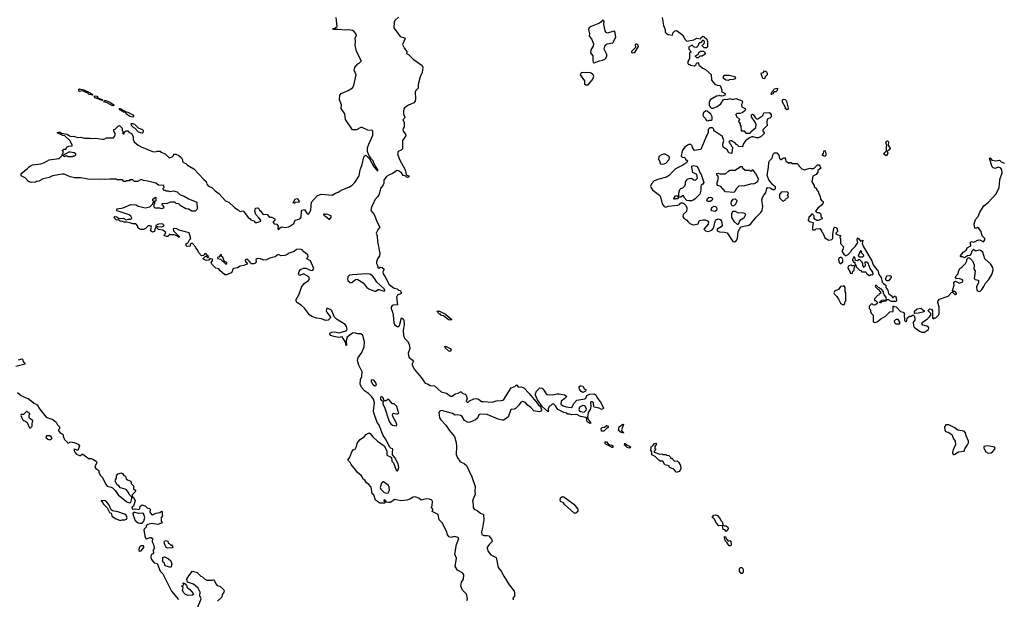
# Model space of a CAD drawing. Extents: x 2029826 to 2248070, y 228728 to 402406.
# Tile 165 of 256: x 2097644 to 2110691, y 338399 to 346085. Entities that reach past the tile are written whole.
import ezdxf

# ---------------------------------------------------------------- set-up
doc = ezdxf.new("R2010")
doc.units = 0

msp = doc.modelspace()

# ---------------------------------------------------------------- linework, layer by layer
at = {"layer": '0CON10XD'}
for points in [[(2099695, 343318), (2099678, 343312), (2099682, 343285), (2099768, 343202), (2099755, 343200), (2099728, 343218), (2099692, 343232), (2099645, 343230), (2099625, 343240), (2099620, 343225), (2099605, 343210), (2099588, 343208), (2099560, 343225), (2099562, 343238), (2099575, 343250), (2099580, 343265), (2099543, 343293), (2099484, 343304), (2099460, 343325), (2099462, 343338), (2099468, 343342), (2099525, 343338), (2099550, 343345), (2099557, 343357), (2099535, 343378), (2099485, 343372), (2099450, 343355), (2099450, 343335), (2099433, 343307), (2099430, 343275), (2099405, 343268), (2099378, 343285), (2099392, 343335), (2099387, 343347), (2099375, 343352), (2099345, 343352), (2099313, 343317), (2099285, 343302), (2099245, 343302), (2099210, 343325), (2099208, 343345), (2099185, 343380), (2099145, 343377), (2099103, 343393), (2099065, 343400), (2099028, 343398), (2099005, 343410), (2098974, 343414), (2098955, 343430), (2098925, 343427), (2098899, 343455), (2098898, 343465), (2098907, 343473), (2098931, 343471), (2098958, 343448), (2099015, 343452), (2099055, 343430), (2099085, 343440), (2099115, 343440), (2099130, 343455), (2099115, 343480), (2099095, 343498), (2098935, 343552), (2098930, 343555), (2098930, 343575), (2099015, 343589), (2099115, 343633), (2099188, 343628), (2099215, 343610), (2099235, 343608), (2099305, 343592), (2099367, 343603), (2099408, 343642), (2099410, 343655), (2099420, 343665), (2099420, 343675), (2099410, 343685), (2099410, 343705), (2099445, 343730), (2099450, 343725), (2099450, 343685), (2099432, 343668), (2099430, 343645), (2099420, 343635), (2099420, 343605), (2099435, 343590), (2099495, 343592), (2099525, 343583), (2099555, 343590), (2099560, 343605), (2099530, 343635), (2099532, 343648), (2099605, 343650), (2099612, 343658), (2099645, 343670), (2099695, 343670), (2099715, 343650), (2099748, 343648), (2099770, 343625), (2099845, 343582), (2099880, 343575), (2099925, 343550), (2099975, 343552), (2099998, 343575), (2099995, 343660), (2099875, 343709), (2099825, 343740), (2099772, 343762), (2099735, 343798), (2099685, 343810), (2099635, 343800), (2099615, 343810), (2099585, 343810), (2099575, 343820), (2099555, 343820), (2099540, 343845), (2099560, 343865), (2099556, 343886), (2099485, 343890), (2099450, 343915), (2099340, 343945), (2099285, 343954), (2099255, 343967), (2099205, 343940), (2099165, 343940), (2099145, 343960), (2099105, 343960), (2099095, 343950), (2099055, 343950), (2099045, 343940), (2099025, 343940), (2099005, 343960), (2098935, 343960), (2098925, 343970), (2098835, 343972), (2098765, 343967), (2098715, 343971), (2098625, 343964), (2098545, 343970), (2098455, 343987), (2098375, 343987), (2098315, 344001), (2098235, 344037), (2098205, 344037), (2098077, 344013), (2098035, 343992), (2097954, 343976), (2097897, 343943), (2097865, 343940), (2097855, 343932), (2097795, 343928), (2097759, 343939), (2097716, 343986), (2097664, 344015), (2097664, 344046), (2097724, 344096), (2097749, 344111), (2097775, 344140), (2097815, 344160), (2097925, 344172), (2097975, 344192), (2098033, 344227), (2098165, 344242), (2098178, 344252), (2098208, 344282), (2098210, 344305), (2098220, 344315), (2098220, 344335), (2098210, 344345), (2098210, 344355), (2098235, 344370), (2098255, 344370), (2098275, 344398), (2098295, 344408), (2098338, 344412), (2098340, 344425), (2098308, 344485), (2098243, 344543), (2098215, 344547), (2098140, 344585), (2098160, 344595), (2098175, 344594), (2098200, 344580), (2098275, 344566), (2098304, 344544), (2098325, 344538), (2098355, 344540), (2098415, 344522), (2098455, 344527), (2098504, 344514), (2098574, 344514), (2098595, 344508), (2098645, 344513), (2098745, 344499), (2098765, 344500), (2098795, 344520), (2098885, 344520), (2098900, 344535), (2098912, 344565), (2098890, 344605), (2098892, 344628), (2098908, 344632), (2098952, 344678), (2098965, 344680), (2099000, 344645), (2099000, 344615), (2099010, 344605), (2099010, 344575), (2099015, 344570), (2099028, 344572), (2099032, 344598), (2099055, 344612), (2099075, 344610), (2099090, 344595), (2099126, 344576), (2099146, 344536), (2099148, 344495), (2099162, 344465), (2099212, 344422), (2099255, 344397), (2099405, 344338), (2099445, 344333), (2099465, 344340), (2099505, 344340), (2099515, 344330), (2099570, 344305), (2099624, 344254), (2099663, 344267), (2099680, 344285), (2099685, 344300), (2099715, 344302), (2099752, 344285), (2099786, 344255), (2099802, 344225), (2099803, 344203), (2099815, 344190), (2099845, 344178), (2099867, 344157), (2099950, 344105), (2100085, 343966), (2100115, 343939), (2100126, 343906), (2100142, 343882), (2100196, 343855), (2100235, 343816), (2100285, 343780), (2100370, 343685), (2100415, 343666), (2100495, 343588), (2100538, 343565), (2100556, 343546), (2100565, 343542), (2100595, 343550), (2100608, 343545), (2100671, 343461), (2100696, 343446), (2100705, 343432), (2100745, 343418), (2100765, 343397), (2100786, 343394), (2100838, 343415), (2100838, 343425), (2100815, 343458), (2100773, 343503), (2100758, 343545), (2100770, 343585), (2100795, 343592), (2100810, 343585), (2100820, 343560), (2100840, 343545), (2100865, 343506), (2100875, 343501), (2100895, 343506), (2100922, 343502), (2100955, 343468), (2100985, 343466), (2101026, 343445), (2101026, 343424), (2101004, 343406), (2101002, 343395), (2101015, 343378), (2101052, 343372), (2101062, 343362), (2101068, 343345), (2101066, 343315), (2101075, 343298), (2101096, 343324), (2101115, 343336), (2101165, 343329), (2101205, 343336), (2101223, 343347), (2101275, 343384), (2101293, 343427), (2101354, 343446), (2101374, 343465), (2101380, 343545), (2101389, 343561), (2101416, 343566), (2101455, 343510), (2101465, 343508), (2101485, 343522), (2101502, 343565), (2101509, 343665), (2101585, 343747), (2101625, 343769), (2101645, 343773), (2101785, 343759), (2101830, 343785), (2101864, 343796), (2101905, 343825), (2102005, 343862), (2102049, 343891), (2102083, 343927), (2102141, 344015), (2102156, 344096), (2102184, 344165), (2102205, 344260), (2102215, 344281), (2102225, 344288), (2102235, 344284), (2102278, 344238), (2102335, 344134), (2102385, 344080), (2102392, 344085), (2102342, 344172), (2102326, 344215), (2102300, 344240), (2102270, 344290), (2102252, 344335), (2102254, 344385), (2102270, 344435), (2102325, 344552), (2102324, 344605), (2102315, 344614), (2102255, 344622), (2102184, 344656), (2102164, 344656), (2102105, 344624), (2102053, 344623), (2101961, 344761), (2101951, 344835), (2101904, 344905), (2101909, 344955), (2101880, 345020), (2101888, 345085), (2101905, 345106), (2101997, 345145), (2102055, 345180), (2102070, 345210), (2102104, 345355), (2102078, 345415), (2102085, 345452), (2102125, 345498), (2102143, 345507), (2102170, 345535), (2102170, 345545), (2102109, 345665), (2102088, 345745), (2102094, 345795), (2102090, 345845), (2102108, 345875), (2102108, 345885), (2102077, 345927), (2102055, 345942), (2102000, 345950), (2101955, 345946), (2101864, 345956), (2101802, 345955), (2101793, 345967), (2101815, 345968), (2101852, 345995), (2101838, 346115)], [(2102665, 346120), (2102613, 346075), (2102606, 346054), (2102601, 345975), (2102684, 345864), (2102744, 345844), (2102750, 345835), (2102718, 345755), (2102741, 345701), (2102772, 345665), (2102776, 345654), (2102770, 345635), (2102795, 345622), (2102860, 345560), (2102975, 345477), (2102984, 345455), (2102979, 345385), (2102949, 345325), (2102926, 345225), (2102925, 345175), (2102895, 345147), (2102885, 345125), (2102889, 345035), (2102883, 345005), (2102865, 344981), (2102795, 344951), (2102745, 344917), (2102735, 344902), (2102730, 344870), (2102730, 344835), (2102746, 344794), (2102742, 344778), (2102720, 344755), (2102738, 344725), (2102738, 344665), (2102720, 344625), (2102726, 344605), (2102756, 344565), (2102760, 344545), (2102717, 344485), (2102715, 344373), (2102701, 344355), (2102658, 344335), (2102652, 344308), (2102675, 344233), (2102754, 344095), (2102763, 344033), (2102773, 344023), (2102802, 344015), (2102803, 344005), (2102785, 343993), (2102770, 343995), (2102754, 344014), (2102725, 344020), (2102704, 344055), (2102665, 344080), (2102645, 344083), (2102586, 344044), (2102536, 344025), (2102505, 344005), (2102471, 343955), (2102469, 343915), (2102461, 343895), (2102425, 343847), (2102409, 343771), (2102386, 343734), (2102352, 343695), (2102330, 343645), (2102305, 343602), (2102299, 343555), (2102342, 343502), (2102381, 343401), (2102417, 343335), (2102393, 343307), (2102366, 343255), (2102379, 343219), (2102385, 343145), (2102414, 342986), (2102410, 342955), (2102386, 342915), (2102371, 342875), (2102373, 342853), (2102390, 342815), (2102390, 342795), (2102405, 342790), (2102425, 342802), (2102445, 342797), (2102472, 342775), (2102458, 342742), (2102460, 342715), (2102489, 342675), (2102540, 342575), (2102604, 342524), (2102644, 342514), (2102665, 342497), (2102685, 342492), (2102703, 342465), (2102698, 342452), (2102650, 342430), (2102637, 342405), (2102650, 342305), (2102595, 342300), (2102575, 342288), (2102566, 342275), (2102565, 342253), (2102582, 342205), (2102594, 342165), (2102602, 342065), (2102611, 342045), (2102635, 342020), (2102655, 342013), (2102675, 342029), (2102705, 342130), (2102725, 342120), (2102735, 342102), (2102738, 342045), (2102726, 341965), (2102731, 341895), (2102745, 341862), (2102783, 341823), (2102804, 341784), (2102814, 341725), (2102793, 341665), (2102794, 341634), (2102806, 341605), (2102860, 341565), (2102864, 341555), (2102843, 341525), (2102843, 341505), (2102876, 341445), (2102965, 341340), (2103016, 341266), (2103048, 341258), (2103085, 341232), (2103139, 341229), (2103230, 341150), (2103301, 341131), (2103337, 341105), (2103355, 341092), (2103375, 341092), (2103415, 341124), (2103455, 341133), (2103485, 341152), (2103495, 341150), (2103518, 341128), (2103548, 341118), (2103560, 341105), (2103574, 341056), (2103561, 341025), (2103575, 341014), (2103585, 341014), (2103605, 341030), (2103663, 341057), (2103695, 341063), (2103724, 341054), (2103765, 341023), (2103785, 341020), (2103905, 341015), (2103958, 341032), (2104026, 341034), (2104045, 341038), (2104060, 341050), (2104158, 341202), (2104207, 341223), (2104225, 341242), (2104255, 341212), (2104295, 341218), (2104323, 341203), (2104397, 341127), (2104502, 341002), (2104518, 340975), (2104539, 340959), (2104559, 340915), (2104553, 340895), (2104525, 340885), (2104455, 340900), (2104415, 340944), (2104368, 340978), (2104345, 341008), (2104305, 341024), (2104285, 341012), (2104258, 340972), (2104212, 340928), (2104195, 340920), (2104154, 340915), (2104115, 340815), (2104055, 340774), (2104035, 340774), (2103985, 340788), (2103839, 340849), (2103745, 340852), (2103730, 340845), (2103710, 340800), (2103685, 340777), (2103612, 340748), (2103585, 340745), (2103539, 340769), (2103505, 340824), (2103486, 340836), (2103445, 340847), (2103415, 340841), (2103379, 340865), (2103235, 340902), (2103209, 340895), (2103198, 340875), (2103207, 340807), (2103225, 340780), (2103289, 340709), (2103335, 340643), (2103407, 340557), (2103428, 340478), (2103433, 340425), (2103429, 340319), (2103444, 340274), (2103475, 340230), (2103495, 340216), (2103535, 340200), (2103565, 340174), (2103635, 340025), (2103680, 339895), (2103675, 339835), (2103681, 339795), (2103643, 339705), (2103654, 339655), (2103653, 339615), (2103665, 339595), (2103707, 339577), (2103752, 339542), (2103791, 339525), (2103792, 339455), (2103775, 339347), (2103762, 339295), (2103769, 339259), (2103795, 339247), (2103837, 339247), (2103861, 339241), (2103897, 339195), (2103904, 339175), (2103904, 339165), (2103868, 339132), (2103840, 339090), (2103839, 339075), (2103852, 339035), (2103889, 338989), (2103956, 338955), (2103985, 338821), (2104025, 338771), (2104057, 338707), (2104131, 338591), (2104197, 338505), (2104202, 338485), (2104199, 338441), (2104180, 338415), (2104185, 338392)], [(2105255, 345513), (2105325, 345540), (2105365, 345547), (2105398, 345562), (2105412, 345575), (2105423, 345597), (2105422, 345625), (2105388, 345695), (2105402, 345745), (2105430, 345765), (2105505, 345777), (2105542, 345855), (2105535, 345910), (2105528, 345925), (2105515, 345932), (2105435, 345908), (2105414, 345914), (2105403, 345935), (2105384, 346024), (2105389, 346059), (2105380, 346075), (2105365, 346080), (2105346, 346054), (2105325, 346037), (2105217, 345995), (2105191, 345975), (2105183, 345955), (2105193, 345903), (2105192, 345865), (2105223, 345833), (2105248, 345765), (2105241, 345735), (2105214, 345685), (2105208, 345645), (2105240, 345605), (2105239, 345539), (2105245, 345520), (2105255, 345513)], [(2106156, 346115), (2106175, 346010), (2106197, 345955), (2106198, 345918), (2106210, 345905), (2106238, 345888), (2106295, 345880), (2106304, 345916), (2106325, 345938), (2106345, 345942), (2106425, 345883), (2106461, 345821), (2106485, 345802), (2106575, 345818), (2106615, 345840), (2106665, 345830), (2106672, 345848), (2106695, 345868), (2106715, 345858), (2106748, 345825), (2106760, 345795), (2106760, 345725), (2106745, 345710), (2106715, 345710), (2106690, 345735), (2106692, 345748), (2106715, 345770), (2106720, 345785), (2106720, 345795), (2106705, 345808), (2106693, 345807), (2106665, 345780), (2106655, 345780), (2106643, 345767), (2106630, 345735), (2106612, 345718), (2106582, 345722), (2106555, 345748), (2106510, 345725), (2106510, 345695), (2106530, 345675), (2106532, 345662), (2106540, 345655), (2106520, 345645), (2106520, 345565), (2106500, 345545), (2106500, 345525), (2106492, 345515), (2106505, 345490), (2106525, 345490), (2106533, 345483), (2106587, 345473), (2106608, 345492), (2106612, 345508), (2106628, 345518), (2106640, 345505), (2106642, 345482), (2106695, 345440), (2106733, 345423), (2106806, 345356), (2106812, 345285), (2106832, 345255), (2106855, 345232), (2106885, 345217), (2106925, 345213), (2106946, 345155), (2106943, 345133), (2106992, 345105), (2106987, 345083), (2106967, 345073), (2106945, 345070), (2106915, 345080), (2106907, 345073), (2106875, 345070), (2106795, 345022), (2106778, 344985), (2106778, 344948), (2106791, 344931), (2106813, 344913), (2106835, 344912), (2106887, 344933), (2106935, 344970), (2106967, 345023), (2106978, 345032), (2107025, 345028), (2107055, 345038), (2107095, 345028), (2107135, 345040), (2107218, 345008), (2107220, 344985), (2107208, 344962), (2107208, 344938), (2107220, 344925), (2107259, 344909), (2107262, 344895), (2107253, 344877), (2107215, 344850), (2107185, 344840), (2107145, 344840), (2107130, 344825), (2107138, 344818), (2107142, 344802), (2107180, 344765), (2107170, 344735), (2107178, 344728), (2107190, 344705), (2107190, 344685), (2107200, 344675), (2107202, 344612), (2107245, 344610), (2107265, 344580), (2107325, 344580), (2107334, 344596), (2107400, 344655), (2107402, 344695), (2107388, 344728), (2107342, 344795), (2107340, 344825), (2107355, 344832), (2107365, 344828), (2107395, 344782), (2107405, 344772), (2107425, 344768), (2107490, 344815), (2107505, 344850), (2107575, 344852), (2107590, 344845), (2107600, 344825), (2107600, 344795), (2107585, 344780), (2107550, 344765), (2107542, 344725), (2107548, 344682), (2107490, 344625), (2107490, 344605), (2107510, 344595), (2107510, 344575), (2107468, 344535), (2107435, 344520), (2107405, 344518), (2107365, 344532), (2107345, 344532), (2107313, 344517), (2107263, 344477), (2107230, 344435), (2107227, 344413), (2107215, 344400), (2107172, 344402), (2107145, 344430), (2107132, 344432), (2107130, 344445), (2107118, 344458), (2107102, 344462), (2107075, 344480), (2107055, 344480), (2107040, 344465), (2107048, 344458), (2107052, 344442), (2107068, 344428), (2107072, 344412), (2107090, 344395), (2107080, 344315), (2107075, 344310), (2107041, 344321), (2107017, 344357), (2106966, 344396), (2106960, 344435), (2106974, 344485), (2106958, 344535), (2106850, 344605), (2106843, 344613), (2106840, 344635), (2106825, 344650), (2106788, 344652), (2106765, 344630), (2106767, 344585), (2106743, 344545), (2106668, 344362), (2106585, 344350), (2106559, 344389), (2106555, 344410), (2106535, 344428), (2106512, 344428), (2106495, 344420), (2106455, 344388), (2106423, 344345), (2106408, 344275), (2106424, 344264), (2106456, 344256), (2106467, 344237), (2106492, 344215), (2106485, 344192), (2106432, 344155), (2106333, 344105), (2106292, 344068), (2106256, 344024), (2106215, 343996), (2106115, 343972), (2106053, 343947), (2106015, 343910), (2106004, 343875), (2106010, 343855), (2106029, 343829), (2106126, 343755), (2106136, 343735), (2106157, 343645), (2106185, 343607), (2106205, 343597), (2106235, 343610), (2106365, 343624), (2106385, 343633), (2106405, 343658), (2106425, 343658), (2106445, 343648), (2106466, 343626), (2106484, 343594), (2106486, 343575), (2106478, 343542), (2106435, 343500), (2106433, 343475), (2106443, 343455), (2106485, 343428), (2106497, 343407), (2106525, 343382), (2106555, 343368), (2106575, 343363), (2106632, 343378), (2106640, 343385), (2106642, 343408), (2106655, 343420), (2106697, 343433), (2106725, 343433), (2106759, 343419), (2106769, 343399), (2106768, 343375), (2106710, 343305), (2106730, 343285), (2106765, 343274), (2106814, 343296), (2106833, 343317), (2106842, 343335), (2106853, 343395), (2106870, 343430), (2106897, 343443), (2106925, 343436), (2106945, 343412), (2106953, 343357), (2106940, 343340), (2106884, 343306), (2106888, 343285), (2106915, 343270), (2106985, 343268), (2107017, 343257), (2107094, 343144), (2107115, 343141), (2107136, 343154), (2107156, 343184), (2107164, 343276), (2107200, 343340), (2107305, 343362), (2107327, 343373), (2107402, 343468), (2107464, 343526), (2107481, 343555), (2107492, 343608), (2107476, 343695), (2107485, 343728), (2107504, 343756), (2107531, 343789), (2107544, 343846), (2107555, 343860), (2107587, 343857), (2107625, 343832), (2107647, 343833), (2107660, 343845), (2107660, 343865), (2107624, 343894), (2107572, 343962), (2107550, 344025), (2107567, 344127), (2107570, 344195), (2107580, 344215), (2107615, 344250), (2107628, 344302), (2107645, 344320), (2107675, 344320), (2107705, 344290), (2107713, 344243), (2107725, 344230), (2107735, 344230), (2107750, 344245), (2107777, 344257), (2107792, 344235), (2107795, 344210), (2107805, 344200), (2107815, 344200), (2107835, 344180), (2107845, 344190), (2107865, 344190), (2107875, 344180), (2107945, 344180), (2107970, 344155), (2107970, 344145), (2108010, 344105), (2108045, 344092), (2108115, 344118), (2108125, 344112), (2108167, 344113), (2108215, 344160), (2108238, 344158), (2108248, 344148), (2108260, 344115), (2108220, 344085), (2108218, 344065), (2108196, 344034), (2108152, 344008), (2108140, 343935), (2108170, 343885), (2108172, 343872), (2108200, 343845), (2108200, 343835), (2108227, 343797), (2108228, 343785), (2108250, 343745), (2108253, 343703), (2108272, 343682), (2108290, 343675), (2108290, 343655), (2108268, 343625), (2108218, 343585), (2108190, 343545), (2108208, 343528), (2108237, 343527), (2108258, 343508), (2108260, 343475), (2108277, 343457), (2108278, 343445), (2108225, 343420), (2108205, 343420), (2108172, 343442), (2108170, 343485), (2108145, 343510), (2108134, 343506), (2108119, 343481), (2108100, 343465), (2108100, 343445), (2108090, 343435), (2108090, 343425), (2108105, 343410), (2108160, 343395), (2108150, 343335), (2108150, 343305), (2108155, 343300), (2108185, 343300), (2108198, 343312), (2108247, 343317), (2108270, 343285), (2108270, 343275), (2108285, 343260), (2108314, 343194), (2108365, 343160), (2108405, 343170), (2108420, 343185), (2108418, 343235), (2108431, 343319), (2108445, 343332), (2108465, 343330), (2108476, 343306), (2108480, 343275), (2108458, 343255), (2108458, 343245), (2108485, 343230), (2108520, 343225), (2108518, 343212), (2108510, 343205), (2108512, 343192), (2108520, 343185), (2108520, 343115), (2108558, 343075), (2108552, 343038), (2108542, 343025), (2108542, 343005), (2108564, 342974), (2108585, 342958), (2108595, 342956), (2108621, 342969), (2108662, 343015), (2108673, 343037), (2108720, 343080), (2108732, 343105), (2108752, 343125), (2108743, 343167), (2108745, 343190), (2108765, 343178), (2108785, 343148), (2108815, 343160), (2108809, 343115), (2108824, 343074), (2108937, 342887), (2108952, 342835), (2108995, 342777), (2109013, 342763), (2109027, 342707), (2109060, 342665), (2109071, 342605), (2109088, 342585), (2109120, 342565)], [(2105765, 345646), (2105795, 345651), (2105842, 345728), (2105838, 345745), (2105815, 345760), (2105800, 345755), (2105802, 345715), (2105751, 345665), (2105750, 345655), (2105765, 345646)], [(2106635, 345580), (2106615, 345580), (2106600, 345595), (2106600, 345605), (2106638, 345632), (2106642, 345648), (2106665, 345668), (2106705, 345668), (2106720, 345660), (2106728, 345635), (2106713, 345617), (2106685, 345600), (2106655, 345600), (2106635, 345580)], [(2105145, 345220), (2105175, 345223), (2105239, 345295), (2105251, 345335), (2105245, 345352), (2105215, 345377), (2105195, 345384), (2105135, 345380), (2105104, 345386), (2105082, 345378), (2105072, 345355), (2105127, 345275), (2105130, 345235), (2105145, 345220)], [(2107035, 345280), (2107005, 345282), (2106970, 345305), (2106968, 345332), (2106985, 345350), (2107045, 345350), (2107115, 345330), (2107130, 345315), (2107118, 345302), (2107097, 345293), (2107045, 345288), (2107035, 345280)], [(2107515, 345300), (2107490, 345305), (2107471, 345365), (2107475, 345378), (2107498, 345385), (2107515, 345407), (2107540, 345395), (2107550, 345375), (2107548, 345355), (2107523, 345325), (2107515, 345300)], [(2098615, 345082), (2098564, 345094), (2098545, 345109), (2098475, 345140), (2098433, 345133), (2098428, 345162), (2098435, 345170), (2098495, 345154), (2098578, 345115), (2098608, 345095), (2098615, 345082)], [(2107605, 345090), (2107600, 345105), (2107608, 345112), (2107610, 345125), (2107628, 345142), (2107635, 345160), (2107643, 345167), (2107687, 345177), (2107683, 345147), (2107665, 345130), (2107642, 345128), (2107632, 345118), (2107628, 345102), (2107612, 345098), (2107605, 345090)], [(2098735, 345012), (2098645, 345050), (2098632, 345068), (2098645, 345073), (2098665, 345069), (2098680, 345050), (2098732, 345025), (2098740, 345015), (2098735, 345012)], [(2098885, 344944), (2098865, 344946), (2098805, 344983), (2098770, 344990), (2098758, 345005), (2098767, 345013), (2098785, 345012), (2098847, 344985), (2098890, 344955), (2098890, 344945), (2098885, 344944)], [(2107815, 344890), (2107793, 344903), (2107792, 344922), (2107753, 344993), (2107750, 345015), (2107765, 345030), (2107790, 345025), (2107805, 345000), (2107827, 344913), (2107825, 344900), (2107815, 344890)], [(2099145, 344794), (2099102, 344802), (2099057, 344837), (2099047, 344857), (2099019, 344859), (2098980, 344885), (2098964, 344906), (2098975, 344908), (2099053, 344863), (2099075, 344859), (2099144, 344825), (2099158, 344805), (2099145, 344794)], [(2106765, 344742), (2106785, 344752), (2106807, 344753), (2106818, 344762), (2106818, 344795), (2106803, 344833), (2106755, 344870), (2106735, 344878), (2106705, 344850), (2106698, 344818), (2106702, 344805), (2106729, 344779), (2106745, 344750), (2106765, 344742)], [(2099265, 344580), (2099243, 344583), (2099220, 344595), (2099168, 344648), (2099155, 344650), (2099125, 344680), (2099122, 344708), (2099145, 344708), (2099165, 344698), (2099212, 344652), (2099268, 344628), (2099280, 344615), (2099280, 344595), (2099265, 344580)], [(2109125, 344280), (2109090, 344305), (2109130, 344345), (2109128, 344395), (2109132, 344415), (2109120, 344455), (2109128, 344475), (2109145, 344480), (2109154, 344464), (2109153, 344423), (2109180, 344375), (2109175, 344362), (2109150, 344350), (2109140, 344335), (2109147, 344315), (2109135, 344282), (2109125, 344280)], [(2098235, 344270), (2098245, 344280), (2098275, 344280), (2098285, 344272), (2098345, 344272), (2098355, 344280), (2098375, 344280), (2098388, 344292), (2098390, 344305), (2098365, 344320), (2098315, 344330), (2098295, 344330), (2098248, 344302), (2098232, 344298), (2098220, 344285), (2098235, 344270)], [(2106155, 344167), (2106185, 344173), (2106205, 344182), (2106249, 344231), (2106254, 344254), (2106248, 344268), (2106228, 344285), (2106195, 344300), (2106175, 344301), (2106132, 344285), (2106112, 344265), (2106107, 344235), (2106128, 344205), (2106128, 344185), (2106134, 344174), (2106155, 344167)], [(2108315, 344270), (2108280, 344285), (2108280, 344295), (2108297, 344313), (2108305, 344350), (2108317, 344347), (2108320, 344325), (2108328, 344315), (2108328, 344295), (2108315, 344270)], [(2109120, 342565), (2109122, 342535), (2109147, 342497), (2109157, 342455), (2109165, 342443), (2109200, 342425), (2109205, 342400), (2109218, 342402), (2109235, 342420), (2109248, 342418), (2109258, 342395), (2109260, 342355), (2109255, 342350), (2109195, 342350), (2109155, 342368), (2109130, 342370), (2109115, 342352), (2109068, 342342), (2109055, 342330), (2109042, 342332), (2109040, 342345), (2109058, 342352), (2109070, 342365), (2109130, 342370), (2109127, 342405), (2109100, 342435), (2109088, 342458), (2109088, 342475), (2109065, 342510), (2109022, 342532), (2108998, 342558), (2108982, 342558), (2108980, 342545), (2109015, 342510), (2109028, 342508), (2109032, 342492), (2109048, 342478), (2109050, 342455), (2109032, 342448), (2109028, 342432), (2109012, 342428), (2108970, 342385), (2108972, 342362), (2108985, 342360), (2109010, 342335), (2109008, 342322), (2108985, 342302), (2108965, 342300), (2108952, 342302), (2108935, 342320), (2108900, 342285), (2108900, 342255), (2108917, 342237), (2108918, 342215), (2108928, 342195), (2108952, 342165), (2108955, 342080), (2108975, 342068), (2109005, 342078), (2109054, 342116), (2109116, 342154), (2109175, 342212), (2109220, 342215), (2109220, 342285), (2109225, 342290), (2109232, 342282), (2109258, 342278), (2109317, 342217), (2109350, 342205), (2109370, 342185), (2109362, 342165), (2109362, 342145), (2109370, 342135), (2109368, 342105), (2109372, 342092), (2109385, 342080), (2109397, 342093), (2109402, 342128), (2109435, 342152), (2109455, 342152), (2109485, 342170), (2109497, 342157), (2109506, 342126), (2109505, 342100), (2109482, 342075), (2109487, 342027), (2109497, 342007), (2109565, 341954), (2109600, 341940), (2109635, 341942), (2109686, 341975), (2109692, 341995), (2109685, 342008), (2109665, 342021), (2109613, 342033), (2109597, 342055), (2109607, 342075), (2109668, 342115), (2109700, 342145), (2109720, 342175), (2109718, 342188), (2109682, 342222), (2109682, 342228), (2109705, 342250), (2109726, 342246), (2109740, 342225), (2109740, 342125), (2109755, 342120), (2109765, 342130), (2109785, 342133), (2109818, 342165), (2109829, 342185), (2109826, 342276), (2109811, 342335), (2109814, 342356), (2109830, 342380), (2109945, 342420), (2109995, 342470), (2110008, 342468), (2110030, 342445), (2110045, 342442), (2110055, 342450), (2110058, 342455), (2110045, 342478), (2110035, 342482), (2110015, 342480), (2110003, 342493), (2110028, 342565), (2110024, 342596), (2110031, 342609), (2110045, 342618), (2110095, 342592), (2110142, 342608), (2110143, 342625), (2110131, 342641), (2110085, 342653), (2110055, 342648), (2110044, 342665), (2110052, 342688), (2110080, 342715), (2110083, 342745), (2110101, 342785), (2110126, 342804), (2110176, 342854), (2110192, 342885), (2110192, 342908), (2110213, 342927), (2110230, 342925), (2110267, 342885), (2110290, 342835), (2110288, 342778), (2110303, 342753), (2110302, 342715), (2110290, 342655), (2110305, 342640), (2110327, 342637), (2110350, 342625), (2110348, 342595), (2110323, 342545), (2110328, 342495), (2110345, 342484), (2110365, 342481), (2110395, 342509), (2110421, 342545), (2110440, 342590), (2110485, 342641), (2110526, 342704), (2110545, 342765), (2110540, 342800), (2110508, 342848), (2110434, 342915), (2110405, 343002), (2110375, 343023), (2110355, 343030), (2110307, 343017), (2110284, 343036), (2110259, 343015), (2110252, 342985), (2110235, 342960), (2110205, 342953), (2110165, 342928), (2110135, 342942), (2110115, 342940), (2110108, 342945), (2110108, 342955), (2110145, 343002), (2110185, 343030), (2110200, 343060), (2110248, 343085), (2110249, 343099), (2110240, 343125), (2110258, 343142), (2110285, 343136), (2110303, 343143), (2110335, 343160), (2110365, 343166), (2110415, 343141), (2110434, 343165), (2110433, 343185), (2110398, 343218), (2110384, 343275), (2110355, 343316), (2110335, 343330), (2110310, 343315), (2110299, 343319), (2110290, 343375), (2110309, 343435), (2110346, 343474), (2110365, 343532), (2110421, 343615), (2110478, 343662), (2110584, 343775), (2110621, 343859), (2110629, 343905), (2110631, 343965), (2110663, 344053), (2110656, 344096), (2110645, 344118), (2110615, 344128), (2110565, 344110), (2110558, 344118), (2110542, 344122), (2110530, 344135), (2110494, 344246), (2110505, 344252), (2110524, 344224), (2110535, 344220), (2110575, 344214), (2110625, 344223), (2110648, 344198), (2110694, 344184)], [(2106515, 343681), (2106485, 343688), (2106450, 343725), (2106445, 343750), (2106425, 343750), (2106405, 343730), (2106385, 343730), (2106370, 343740), (2106370, 343715), (2106362, 343708), (2106335, 343710), (2106315, 343700), (2106310, 343715), (2106335, 343748), (2106355, 343750), (2106370, 343740), (2106380, 343755), (2106378, 343785), (2106390, 343835), (2106403, 343847), (2106430, 343855), (2106458, 343882), (2106468, 343905), (2106468, 343935), (2106495, 343968), (2106515, 343980), (2106545, 343982), (2106575, 343962), (2106595, 343958), (2106605, 343960), (2106627, 343983), (2106615, 344030), (2106565, 344060), (2106557, 344075), (2106552, 344135), (2106560, 344145), (2106575, 344150), (2106611, 344141), (2106632, 344115), (2106659, 344049), (2106675, 344030), (2106708, 343925), (2106696, 343904), (2106675, 343890), (2106668, 343875), (2106670, 343825), (2106655, 343772), (2106595, 343709), (2106575, 343694), (2106545, 343684), (2106515, 343681)], [(2107105, 343793), (2106995, 343801), (2106935, 343872), (2106895, 343887), (2106888, 343898), (2106886, 343924), (2106904, 343985), (2106894, 344014), (2106882, 344025), (2106880, 344045), (2106895, 344048), (2106925, 344040), (2106995, 344042), (2107035, 344078), (2107055, 344088), (2107125, 344090), (2107195, 344140), (2107218, 344138), (2107222, 344122), (2107255, 344090), (2107315, 344090), (2107325, 344080), (2107345, 344080), (2107352, 344098), (2107358, 344098), (2107362, 344082), (2107392, 344045), (2107420, 343995), (2107428, 343968), (2107420, 343935), (2107392, 343915), (2107365, 343906), (2107345, 343907), (2107248, 343882), (2107175, 343877), (2107142, 343848), (2107120, 343805), (2107105, 343793)], [(2107765, 343680), (2107772, 343688), (2107788, 343692), (2107792, 343708), (2107808, 343712), (2107830, 343735), (2107828, 343748), (2107820, 343755), (2107830, 343785), (2107815, 343800), (2107735, 343798), (2107710, 343765), (2107713, 343723), (2107752, 343682), (2107765, 343680)], [(2101275, 343650), (2101270, 343655), (2101293, 343705), (2101315, 343713), (2101325, 343709), (2101346, 343675), (2101347, 343663), (2101295, 343660), (2101285, 343652), (2101275, 343650)], [(2106795, 343673), (2106765, 343673), (2106750, 343685), (2106760, 343715), (2106774, 343726), (2106795, 343730), (2106812, 343725), (2106822, 343715), (2106823, 343705), (2106815, 343688), (2106795, 343673)], [(2107095, 343612), (2107085, 343618), (2107073, 343643), (2107076, 343675), (2107096, 343704), (2107125, 343710), (2107146, 343686), (2107144, 343665), (2107125, 343631), (2107095, 343612)], [(2106855, 343540), (2106815, 343552), (2106808, 343565), (2106817, 343593), (2106845, 343612), (2106865, 343608), (2106877, 343595), (2106882, 343575), (2106876, 343554), (2106855, 343540)], [(2107165, 343370), (2107155, 343370), (2107115, 343406), (2107082, 343462), (2107081, 343515), (2107095, 343548), (2107124, 343544), (2107155, 343526), (2107235, 343524), (2107253, 343513), (2107262, 343495), (2107238, 343452), (2107187, 343423), (2107165, 343370)], [(2101755, 343440), (2101772, 343465), (2101770, 343485), (2101715, 343507), (2101695, 343500), (2101685, 343508), (2101670, 343505), (2101672, 343492), (2101682, 343482), (2101695, 343480), (2101745, 343440), (2101755, 343440)], [(2103571, 338385), (2103576, 338405), (2103564, 338465), (2103510, 338520), (2103491, 338575), (2103499, 338625), (2103524, 338665), (2103530, 338725), (2103514, 338744), (2103444, 338784), (2103416, 338836), (2103434, 338944), (2103408, 338998), (2103431, 339125), (2103464, 339205), (2103455, 339219), (2103405, 339233), (2103355, 339218), (2103335, 339228), (2103313, 339255), (2103302, 339295), (2103244, 339414), (2103203, 339455), (2103189, 339525), (2103108, 339565), (2103120, 339585), (2103120, 339595), (2103105, 339602), (2103101, 339615), (2103111, 339645), (2103112, 339695), (2103103, 339713), (2103075, 339729), (2103035, 339731), (2102965, 339714), (2102935, 339740), (2102885, 339757), (2102858, 339752), (2102815, 339725), (2102772, 339712), (2102695, 339706), (2102615, 339722), (2102555, 339684), (2102535, 339683), (2102508, 339688), (2102488, 339715), (2102475, 339720), (2102470, 339705), (2102490, 339685), (2102480, 339675), (2102416, 339676), (2102398, 339685), (2102360, 339715), (2102338, 339785), (2102316, 339796), (2102303, 339885), (2102271, 339921), (2102239, 339945), (2102219, 339979), (2102195, 339994), (2102183, 340023), (2102170, 340040), (2102115, 340084), (2102100, 340110), (2102036, 340185), (2102022, 340212), (2101995, 340240), (2101995, 340252), (2102018, 340282), (2102045, 340356), (2102065, 340379), (2102088, 340392), (2102109, 340425), (2102116, 340464), (2102128, 340485), (2102155, 340518), (2102211, 340559), (2102235, 340586), (2102265, 340602), (2102285, 340602), (2102325, 340552), (2102384, 340494), (2102472, 340432), (2102508, 340368), (2102508, 340315), (2102516, 340306), (2102559, 340289), (2102569, 340279), (2102575, 340230), (2102597, 340207), (2102633, 340113), (2102645, 340100), (2102660, 340115), (2102670, 340145), (2102660, 340195), (2102615, 340278), (2102584, 340314), (2102582, 340348), (2102590, 340385), (2102586, 340395), (2102562, 340402), (2102547, 340415), (2102492, 340525), (2102461, 340571), (2102402, 340715), (2102382, 340745), (2102335, 340870), (2102332, 340895), (2102345, 341005), (2102332, 341052), (2102312, 341082), (2102267, 341127), (2102214, 341164), (2102176, 341205), (2102157, 341253), (2102161, 341315), (2102178, 341355), (2102180, 341415), (2102136, 341505), (2102119, 341565), (2102131, 341605), (2102178, 341672), (2102209, 341745), (2102212, 341815), (2102189, 341895), (2102165, 341918), (2102125, 341917), (2102075, 341933), (2102055, 341926), (2101982, 341875), (2101970, 341825), (2101976, 341765), (2101970, 341765), (2101964, 341786), (2101960, 341810), (2101915, 341878), (2101875, 341871), (2101805, 341886), (2101765, 341898), (2101753, 341913), (2101755, 341927), (2101779, 341941), (2101815, 341945), (2101876, 341934), (2101965, 341957), (2101979, 341965), (2101985, 341980), (2101975, 342016), (2101955, 342042), (2101841, 342115), (2101815, 342142), (2101776, 342235), (2101725, 342256), (2101716, 342254), (2101710, 342240), (2101706, 342225), (2101712, 342205), (2101761, 342141), (2101756, 342125), (2101731, 342099), (2101695, 342095), (2101645, 342116), (2101575, 342125), (2101515, 342149), (2101485, 342171), (2101420, 342260), (2101375, 342298), (2101316, 342335), (2101308, 342355), (2101309, 342375), (2101346, 342444), (2101380, 342540), (2101414, 342586), (2101473, 342625), (2101486, 342646), (2101477, 342675), (2101406, 342716), (2101357, 342693), (2101347, 342697), (2101339, 342715), (2101346, 342745), (2101366, 342774), (2101405, 342789), (2101435, 342788), (2101505, 342758), (2101527, 342765), (2101543, 342785), (2101496, 342885), (2101450, 342915), (2101467, 342945), (2101463, 342965), (2101408, 343008), (2101385, 343034), (2101365, 343040), (2101313, 343037), (2101281, 343009), (2101215, 342990), (2101177, 342963), (2101155, 342958), (2101105, 342952), (2101075, 342970), (2101055, 342963), (2101028, 342942), (2100957, 342923), (2100915, 342899), (2100875, 342896), (2100826, 342916), (2100785, 342913), (2100774, 342905), (2100777, 342875), (2100764, 342856), (2100745, 342847), (2100715, 342848), (2100703, 342855), (2100695, 342875), (2100678, 342888), (2100668, 342908), (2100645, 342903), (2100632, 342895), (2100633, 342887), (2100642, 342872), (2100662, 342855), (2100652, 342845), (2100613, 342827), (2100565, 342818), (2100528, 342795), (2100480, 342785), (2100470, 342775), (2100460, 342745), (2100445, 342730), (2100385, 342702), (2100362, 342702), (2100297, 342757), (2100285, 342780), (2100245, 342788), (2100191, 342841), (2100182, 342865), (2100200, 342885), (2100200, 342910), (2100172, 342912), (2100165, 342920), (2100150, 342895), (2100115, 342890), (2100070, 342915), (2100100, 342945), (2100115, 342950), (2100135, 342930), (2100148, 342932), (2100148, 342945), (2100127, 342957), (2100115, 342982), (2100092, 342978), (2100085, 342960), (2100052, 342952), (2100020, 342995), (2100002, 343035), (2099978, 343058), (2099973, 343075), (2099935, 343117), (2099921, 343119), (2099902, 343108), (2099905, 343082), (2099865, 343078), (2099850, 343085), (2099852, 343118), (2099868, 343122), (2099878, 343132), (2099898, 343175), (2099910, 343185), (2099888, 343258), (2099756, 343296), (2099725, 343313), (2099695, 343318)], [(2108775, 342940), (2108815, 342942), (2108828, 342952), (2108827, 342965), (2108800, 342995), (2108800, 343015), (2108785, 343020), (2108753, 342953), (2108775, 342940)], [(2100375, 342843), (2100389, 342851), (2100387, 342865), (2100352, 342882), (2100338, 342938), (2100320, 342945), (2100318, 342968), (2100305, 342968), (2100288, 342942), (2100265, 342930), (2100265, 342920), (2100305, 342908), (2100375, 342843)], [(2108525, 342854), (2108550, 342875), (2108551, 342901), (2108545, 342920), (2108535, 342930), (2108515, 342932), (2108504, 342926), (2108494, 342904), (2108503, 342865), (2108514, 342854), (2108525, 342854)], [(2108905, 342692), (2108925, 342708), (2108945, 342700), (2108952, 342715), (2108947, 342735), (2108914, 342784), (2108886, 342856), (2108865, 342870), (2108842, 342868), (2108847, 342825), (2108835, 342800), (2108818, 342825), (2108818, 342858), (2108803, 342873), (2108775, 342900), (2108765, 342900), (2108745, 342887), (2108720, 342890), (2108710, 342935), (2108695, 342940), (2108680, 342905), (2108681, 342891), (2108695, 342870), (2108708, 342868), (2108710, 342845), (2108718, 342838), (2108730, 342805), (2108772, 342762), (2108788, 342758), (2108805, 342740), (2108855, 342740), (2108870, 342715), (2108905, 342692)], [(2108675, 342720), (2108682, 342748), (2108700, 342765), (2108700, 342795), (2108708, 342802), (2108710, 342815), (2108705, 342820), (2108675, 342820), (2108668, 342828), (2108655, 342830), (2108620, 342815), (2108618, 342788), (2108648, 342738), (2108650, 342725), (2108675, 342720)], [(2102475, 342483), (2102482, 342495), (2102475, 342518), (2102375, 342606), (2102350, 342650), (2102318, 342688), (2102285, 342711), (2102235, 342714), (2102055, 342702), (2102015, 342695), (2101992, 342675), (2101986, 342646), (2101990, 342625), (2102025, 342599), (2102045, 342599), (2102092, 342638), (2102115, 342642), (2102196, 342596), (2102245, 342534), (2102270, 342515), (2102345, 342487), (2102365, 342486), (2102390, 342505), (2102405, 342508), (2102475, 342483)], [(2109155, 342620), (2109132, 342622), (2109120, 342635), (2109120, 342655), (2109135, 342690), (2109175, 342692), (2109192, 342682), (2109191, 342665), (2109155, 342620)], [(2108545, 342308), (2108575, 342310), (2108583, 342347), (2108590, 342355), (2108590, 342465), (2108580, 342475), (2108580, 342535), (2108565, 342560), (2108555, 342550), (2108522, 342548), (2108492, 342505), (2108445, 342490), (2108432, 342465), (2108440, 342445), (2108473, 342413), (2108495, 342380), (2108520, 342325), (2108545, 342308)], [(2103355, 342100), (2103325, 342103), (2103258, 342158), (2103235, 342163), (2103218, 342178), (2103205, 342180), (2103172, 342218), (2103205, 342218), (2103285, 342178), (2103352, 342122), (2103370, 342115), (2103355, 342100)], [(2109505, 342190), (2109500, 342195), (2109502, 342218), (2109535, 342250), (2109585, 342258), (2109630, 342225), (2109627, 342213), (2109555, 342193), (2109505, 342190)], [(2109305, 342050), (2109308, 342075), (2109285, 342108), (2109255, 342110), (2109230, 342085), (2109235, 342070), (2109255, 342050), (2109305, 342050)], [(2103345, 341686), (2103325, 341695), (2103280, 341735), (2103277, 341753), (2103295, 341752), (2103346, 341726), (2103360, 341705), (2103355, 341692), (2103345, 341686)], [(2097630, 341575), (2097675, 341589), (2097682, 341585), (2097692, 341552), (2097716, 341516), (2097595, 341488)], [(2102365, 341230), (2102370, 341255), (2102355, 341283), (2102335, 341303), (2102305, 341310), (2102298, 341295), (2102325, 341248), (2102345, 341233), (2102365, 341230)], [(2105205, 340730), (2105175, 340743), (2105164, 340755), (2105157, 340775), (2105158, 340798), (2105149, 340809), (2105075, 340824), (2105025, 340850), (2104955, 340845), (2104935, 340853), (2104905, 340854), (2104895, 340866), (2104855, 340874), (2104775, 340916), (2104746, 340966), (2104722, 340985), (2104698, 340985), (2104655, 340947), (2104648, 340925), (2104645, 340883), (2104572, 340952), (2104506, 341045), (2104477, 341107), (2104478, 341125), (2104492, 341158), (2104535, 341202), (2104565, 341200), (2104591, 341171), (2104618, 341125), (2104635, 341113), (2104705, 341110), (2104765, 341124), (2104794, 341124), (2104865, 341112), (2104885, 341098), (2104890, 341085), (2104869, 341061), (2104818, 341025), (2104815, 340988), (2104844, 340964), (2104885, 340952), (2104953, 340943), (2104965, 340950), (2104986, 340995), (2105025, 341039), (2105133, 341057), (2105144, 341066), (2105160, 341100), (2105195, 341121), (2105255, 341122), (2105279, 341109), (2105290, 341080), (2105351, 341001), (2105378, 340935), (2105372, 340925), (2105355, 340917), (2105322, 340932), (2105256, 340946), (2105250, 340955), (2105248, 341005), (2105235, 341016), (2105214, 341016), (2105208, 341005), (2105212, 340965), (2105207, 340925), (2105177, 340875), (2105168, 340815), (2105179, 340779), (2105207, 340745), (2105210, 340735), (2105205, 340730)], [(2105105, 341142), (2105084, 341154), (2105062, 341185), (2105058, 341212), (2105072, 341228), (2105085, 341230), (2105104, 341224), (2105123, 341193), (2105148, 341175), (2105143, 341157), (2105105, 341142)], [(2097615, 341140), (2097663, 341103), (2097725, 341070), (2097755, 341062), (2097818, 341015), (2097825, 341000), (2097845, 340997), (2097875, 340976), (2097908, 340925), (2097996, 340816), (2098029, 340799), (2098085, 340784), (2098128, 340748), (2098144, 340714), (2098170, 340685), (2098172, 340658), (2098160, 340645), (2098160, 340635), (2098180, 340605), (2098220, 340585), (2098220, 340555), (2098230, 340545), (2098233, 340523), (2098285, 340470), (2098298, 340472), (2098312, 340488), (2098365, 340478)], [(2102635, 340700), (2102642, 340715), (2102633, 340745), (2102588, 340825), (2102582, 340845), (2102593, 340867), (2102635, 340858), (2102655, 340860), (2102668, 340872), (2102658, 340888), (2102642, 340955), (2102605, 340990), (2102582, 340992), (2102535, 341050), (2102515, 341050), (2102505, 341030), (2102472, 341032), (2102459, 341069), (2102445, 341082), (2102435, 341082), (2102427, 341073), (2102426, 341055), (2102435, 341040), (2102460, 341025), (2102457, 340985), (2102477, 340947), (2102541, 340755), (2102563, 340725), (2102585, 340710), (2102635, 340700)], [(2105125, 340880), (2105150, 340905), (2105154, 340925), (2105133, 340965), (2105105, 340970), (2105060, 340945), (2105051, 340915), (2105062, 340895), (2105075, 340888), (2105125, 340880)], [(2097785, 340670), (2097808, 340695), (2097808, 340725), (2097820, 340765), (2097770, 340805), (2097770, 340845), (2097780, 340855), (2097780, 340865), (2097762, 340872), (2097745, 340890), (2097735, 340890), (2097695, 340850), (2097662, 340848), (2097660, 340835), (2097682, 340785), (2097695, 340772), (2097722, 340762), (2097743, 340743), (2097773, 340673), (2097785, 340670)], [(2105385, 340630), (2105355, 340630), (2105348, 340665), (2105363, 340677), (2105395, 340680), (2105418, 340702), (2105435, 340698), (2105442, 340685), (2105440, 340675), (2105423, 340667), (2105385, 340630)], [(2105645, 340600), (2105640, 340610), (2105615, 340612), (2105577, 340637), (2105589, 340685), (2105635, 340722), (2105647, 340715), (2105617, 340645), (2105622, 340632), (2105650, 340605), (2105645, 340600)], [(2110025, 340318), (2110035, 340323), (2110085, 340354), (2110158, 340365), (2110168, 340395), (2110205, 340448), (2110216, 340475), (2110214, 340494), (2110184, 340565), (2110175, 340608), (2110159, 340629), (2110074, 340644), (2110035, 340674), (2109955, 340711), (2109918, 340712), (2109912, 340708), (2109900, 340675), (2109902, 340645), (2109912, 340625), (2109945, 340616), (2109996, 340586), (2110019, 340529), (2110041, 340495), (2110046, 340445), (2110011, 340385), (2110004, 340345), (2110015, 340320), (2110025, 340318)], [(2098045, 340513), (2098072, 340528), (2098072, 340542), (2098062, 340555), (2098043, 340567), (2098000, 340565), (2097992, 340555), (2097995, 340540), (2098015, 340522), (2098045, 340513)], [(2098365, 340478), (2098418, 340458), (2098438, 340435), (2098415, 340370), (2098375, 340388), (2098362, 340385), (2098375, 340348), (2098398, 340325), (2098435, 340307), (2098452, 340308), (2098470, 340325), (2098480, 340325), (2098565, 340260), (2098573, 340267), (2098587, 340267), (2098615, 340258), (2098659, 340229), (2098668, 340215), (2098642, 340155), (2098652, 340135), (2098692, 340105), (2098694, 340084), (2098710, 340045), (2098735, 340020), (2098784, 339924), (2098805, 339900), (2098855, 339887), (2098872, 339875), (2098911, 339841), (2098951, 339785), (2099065, 339693), (2099105, 339678), (2099118, 339682), (2099132, 339735), (2099130, 339755), (2099098, 339785), (2099087, 339815), (2099059, 339849), (2099040, 339860), (2098982, 339875), (2098958, 339905), (2098935, 339918), (2098911, 339965), (2098914, 339985), (2098926, 340004), (2098929, 340035), (2098946, 340064), (2098995, 340074), (2099008, 340068), (2099025, 340040), (2099045, 340030), (2099057, 339995), (2099071, 339981), (2099116, 339966), (2099122, 339935), (2099160, 339895), (2099153, 339887), (2099152, 339865), (2099172, 339852), (2099182, 339835), (2099133, 339785), (2099140, 339755), (2099158, 339745), (2099173, 339705), (2099150, 339635), (2099130, 339625), (2099140, 339595), (2099175, 339597), (2099222, 339588), (2099238, 339605), (2099242, 339635), (2099265, 339652), (2099308, 339638), (2099335, 339611), (2099368, 339605), (2099372, 339595), (2099370, 339555), (2099395, 339518), (2099405, 339518), (2099448, 339542), (2099502, 339548), (2099523, 339567), (2099532, 339562), (2099530, 339525), (2099538, 339505), (2099520, 339485), (2099520, 339435), (2099530, 339415), (2099475, 339392), (2099395, 339404), (2099340, 339390), (2099320, 339375), (2099318, 339355), (2099292, 339328), (2099287, 339315), (2099308, 339218), (2099322, 339202), (2099375, 339218), (2099387, 339217), (2099402, 339205), (2099399, 339159), (2099416, 339124), (2099424, 339076), (2099411, 339045), (2099417, 339013), (2099409, 339001), (2099392, 338995), (2099384, 338976), (2099384, 338954), (2099392, 338928), (2099425, 338883), (2099465, 338872), (2099472, 338865), (2099505, 338770), (2099540, 338735), (2099564, 338694), (2099654, 338505), (2099748, 338395)], [(2105505, 340410), (2105495, 340410), (2105448, 340438), (2105415, 340450), (2105400, 340465), (2105402, 340485), (2105420, 340485), (2105440, 340460), (2105458, 340448), (2105490, 340445), (2105502, 340432), (2105505, 340410)], [(2105725, 340402), (2105695, 340410), (2105672, 340432), (2105660, 340445), (2105662, 340468), (2105692, 340442), (2105725, 340430), (2105740, 340415), (2105725, 340402)], [(2106342, 340082), (2106335, 340100), (2106310, 340125), (2106260, 340145), (2106250, 340155), (2106248, 340168), (2106194, 340184), (2106165, 340230), (2106135, 340230), (2106114, 340244), (2106065, 340292), (2106020, 340315), (2106020, 340355), (2106008, 340375), (2106010, 340415), (2106015, 340430), (2106025, 340430), (2106038, 340442), (2106054, 340466), (2106075, 340470), (2106080, 340455), (2106060, 340425), (2106060, 340405), (2106070, 340395), (2106070, 340385), (2106050, 340365), (2106052, 340352), (2106125, 340322), (2106155, 340330), (2106165, 340320), (2106205, 340320), (2106215, 340310), (2106245, 340308), (2106265, 340290), (2106270, 340270), (2106285, 340270), (2106322, 340232), (2106355, 340233), (2106375, 340218), (2106398, 340175), (2106403, 340135), (2106387, 340093), (2106355, 340083), (2106342, 340082)], [(2110475, 340337), (2110515, 340340), (2110535, 340353), (2110565, 340388), (2110568, 340405), (2110560, 340415), (2110472, 340432), (2110420, 340425), (2110419, 340405), (2110444, 340354), (2110475, 340337)], [(2102505, 339808), (2102525, 339810), (2102544, 339846), (2102539, 339895), (2102525, 339913), (2102465, 339958), (2102455, 339958), (2102440, 339940), (2102424, 339895), (2102422, 339882), (2102430, 339860), (2102475, 339816), (2102505, 339808)], [(2105005, 339538), (2104985, 339546), (2104865, 339654), (2104848, 339678), (2104812, 339695), (2104804, 339724), (2104815, 339748), (2104835, 339760), (2104855, 339759), (2104985, 339662), (2105039, 339595), (2105038, 339565), (2105015, 339541), (2105005, 339538)], [(2098975, 339444), (2099000, 339455), (2099037, 339453), (2099058, 339462), (2099068, 339485), (2099053, 339513), (2099035, 339526), (2098945, 339558), (2098875, 339570), (2098856, 339586), (2098825, 339657), (2098799, 339685), (2098775, 339704), (2098725, 339710), (2098725, 339700), (2098738, 339698), (2098752, 339665), (2098805, 339610), (2098835, 339548), (2098855, 339540), (2098869, 339499), (2098924, 339464), (2098975, 339444)], [(2099235, 339407), (2099265, 339410), (2099287, 339435), (2099302, 339485), (2099286, 339536), (2099275, 339542), (2099217, 339537), (2099175, 339552), (2099150, 339550), (2099143, 339535), (2099147, 339515), (2099173, 339445), (2099215, 339412), (2099235, 339407)], [(2107005, 339300), (2106988, 339318), (2106964, 339324), (2106958, 339378), (2106910, 339375), (2106877, 339407), (2106848, 339465), (2106818, 339485), (2106841, 339515), (2106865, 339521), (2106889, 339509), (2106926, 339466), (2106934, 339445), (2106950, 339425), (2106963, 339395), (2106962, 339382), (2106985, 339372), (2107005, 339372), (2107026, 339356), (2107032, 339335), (2107005, 339300)], [(2107065, 339110), (2107045, 339110), (2107018, 339148), (2106995, 339170), (2106981, 339215), (2106985, 339230), (2106998, 339228), (2107015, 339190), (2107032, 339172), (2107055, 339180), (2107068, 339168), (2107070, 339115), (2107065, 339110)], [(2099235, 339037), (2099255, 339040), (2099289, 339085), (2099291, 339095), (2099285, 339109), (2099251, 339109), (2099231, 339089), (2099223, 339065), (2099225, 339048), (2099235, 339037)], [(2099605, 339076), (2099584, 339084), (2099561, 339141), (2099559, 339161), (2099565, 339172), (2099585, 339177), (2099605, 339168), (2099612, 339142), (2099625, 339140), (2099642, 339122), (2099655, 339120), (2099665, 339110), (2099672, 339095), (2099665, 339083), (2099605, 339076)], [(2099645, 338820), (2099570, 338845), (2099560, 338885), (2099545, 338890), (2099533, 338903), (2099540, 338915), (2099542, 338958), (2099565, 338962), (2099615, 338937), (2099648, 338908), (2099662, 338865), (2099645, 338820)], [(2107215, 338740), (2107202, 338742), (2107183, 338773), (2107183, 338807), (2107195, 338820), (2107215, 338820), (2107230, 338795), (2107230, 338755), (2107215, 338740)], [(2099951, 338165), (2100049, 338405), (2100033, 338445), (2100034, 338495), (2100010, 338545), (2099945, 338600), (2099867, 338627), (2099860, 338665), (2099885, 338711), (2099935, 338770), (2099996, 338756), (2100044, 338704), (2100065, 338698), (2100097, 338667), (2100124, 338654), (2100195, 338652), (2100215, 338660), (2100242, 338602), (2100262, 338582), (2100295, 338572), (2100348, 338525), (2100352, 338515), (2100350, 338495), (2100330, 338465), (2100320, 338425), (2100264, 338375)], [(2099875, 338448), (2099842, 338462), (2099818, 338485), (2099803, 338515), (2099810, 338555), (2099790, 338575), (2099808, 338582), (2099820, 338595), (2099810, 338605), (2099812, 338618), (2099836, 338606), (2099855, 338580), (2099864, 338554), (2099897, 338527), (2099942, 338475), (2099947, 338463), (2099935, 338452), (2099875, 338448)]]:
    msp.add_lwpolyline(points, dxfattribs=at)

doc.saveas('drawing.dxf')
